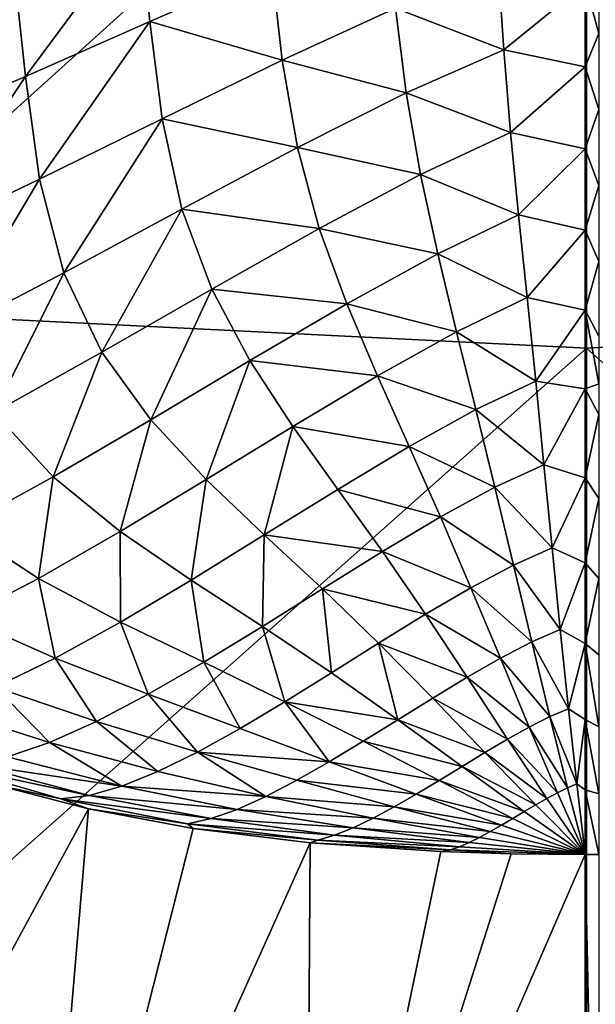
# Model space of a CAD drawing. Header units: millimetres. Extents: x -105 to 105, y -92 to 30.
# Tile 34 of 247: x -0.861 to 0.005, y -85.435 to -83.953. Entities that reach past the tile are written whole.
import ezdxf

# ---------------------------------------------------------------- set-up
doc = ezdxf.new("R2010")
doc.units = ezdxf.units.MM
doc.header["$LTSCALE"] = 59.53398
for name, color, linetype in [('32', 7, 'CONTINUOUS'), ('34', 7, 'CONTINUOUS'), ('37', 7, 'CONTINUOUS'), ('38', 7, 'CONTINUOUS'), ('48', 7, 'CONTINUOUS')]:
    doc.layers.add(name, color=color, linetype=linetype)

msp = doc.modelspace()

# ---------------------------------------------------------------- linework, layer by layer
at = {"layer": '32', "color": 7, "linetype": 'CONTINUOUS'}
for points in [[(-0.0102, -85.2093, 58.3632), (0.0102, -85.2093, 58.3632), (0.0102, -86.1747, 58.6053), (-0.0102, -85.2093, 58.3632)], [(-0.0102, -86.176, 58.6057), (-0.0102, -85.2093, 58.3632), (0.0102, -86.1747, 58.6053), (-0.0102, -86.176, 58.6057)]]:
    msp.add_3dface(points, dxfattribs=at)
at = {"layer": '34', "color": 7, "linetype": 'CONTINUOUS'}
for points in [[(-0.8985, -85.1038, 58.3721), (-0.7569, -85.1408, 58.3707), (-1.2332, -86.0195, 58.6207), (-0.8985, -85.1038, 58.3721)], [(-1.2332, -86.0195, 58.6207), (-0.7569, -85.1408, 58.3707), (-0.8405, -86.121, 58.6181), (-1.2332, -86.0195, 58.6207)], [(-0.7569, -85.1408, 58.3707), (-0.5995, -85.1703, 58.3687), (-0.8405, -86.121, 58.6181), (-0.7569, -85.1408, 58.3707)], [(-0.5995, -85.1703, 58.3687), (-0.4236, -85.1919, 58.3663), (-0.8405, -86.121, 58.6181), (-0.5995, -85.1703, 58.3687)], [(-0.8405, -86.121, 58.6181), (-0.4236, -85.1919, 58.3663), (-0.4301, -86.1771, 58.6145), (-0.8405, -86.121, 58.6181)], [(-0.4236, -85.1919, 58.3663), (-0.2273, -85.205, 58.3642), (-0.4301, -86.1771, 58.6145), (-0.4236, -85.1919, 58.3663)], [(-0.2273, -85.205, 58.3642), (-0.1212, -85.2083, 58.3635), (-0.4301, -86.1771, 58.6145), (-0.2273, -85.205, 58.3642)], [(-0.1212, -85.2083, 58.3635), (-0.0102, -85.2093, 58.3632), (-0.4301, -86.1771, 58.6145), (-0.1212, -85.2083, 58.3635)], [(-0.0102, -85.2093, 58.3632), (-0.0102, -86.176, 58.6057), (-0.4301, -86.1771, 58.6145), (-0.0102, -85.2093, 58.3632)]]:
    msp.add_3dface(points, dxfattribs=at)
at = {"layer": '37', "color": 7, "linetype": 'CONTINUOUS'}
for points in [[(0.0102, -83.8593, 58.2071), (0.0102, -83.9739, 58.216), (-0.0102, -83.8987, 58.2101), (0.0102, -83.8593, 58.2071)], [(-0.0102, -83.8987, 58.2101), (0.0102, -83.9739, 58.216), (-0.0102, -84.0239, 58.2199), (-0.0102, -83.8987, 58.2101)], [(0.0102, -83.9739, 58.216), (0.0102, -84.0881, 58.2253), (-0.0102, -84.0239, 58.2199), (0.0102, -83.9739, 58.216)], [(-0.0102, -84.0239, 58.2199), (0.0102, -84.0881, 58.2253), (-0.0102, -84.1475, 58.2304), (-0.0102, -84.0239, 58.2199)], [(0.0102, -84.0881, 58.2253), (0.0102, -84.2028, 58.2353), (-0.0102, -84.1475, 58.2304), (0.0102, -84.0881, 58.2253)], [(-0.0102, -84.1475, 58.2304), (0.0102, -84.2028, 58.2353), (-0.0102, -84.2697, 58.2415), (-0.0102, -84.1475, 58.2304)], [(0.0102, -84.2028, 58.2353), (0.0102, -84.3169, 58.2458), (-0.0102, -84.2697, 58.2415), (0.0102, -84.2028, 58.2353)], [(-0.0102, -84.2697, 58.2415), (0.0102, -84.3169, 58.2458), (-0.0102, -84.3903, 58.2533), (-0.0102, -84.2697, 58.2415)], [(0.0102, -84.3169, 58.2458), (0.0102, -84.4296, 58.2569), (-0.0102, -84.3903, 58.2533), (0.0102, -84.3169, 58.2458)], [(0.0102, -84.4296, 58.2569), (0.0102, -84.5012, 58.2644), (-0.0102, -84.3903, 58.2533), (0.0102, -84.4296, 58.2569)], [(-0.0102, -84.3903, 58.2533), (0.0102, -84.5012, 58.2644), (-0.0102, -84.5087, 58.2657), (-0.0102, -84.3903, 58.2533)], [(0.0102, -84.5012, 58.2644), (0.0102, -84.5473, 58.2694), (-0.0102, -84.5087, 58.2657), (0.0102, -84.5012, 58.2644)], [(-0.0102, -84.5087, 58.2657), (0.0102, -84.5473, 58.2694), (-0.0102, -84.6425, 58.2808), (-0.0102, -84.5087, 58.2657)], [(0.0102, -84.5473, 58.2694), (0.0102, -84.6735, 58.2839), (-0.0102, -84.6425, 58.2808), (0.0102, -84.5473, 58.2694)], [(-0.0102, -84.6425, 58.2808), (0.0102, -84.6735, 58.2839), (-0.0102, -84.7703, 58.2964), (-0.0102, -84.6425, 58.2808)], [(0.0102, -84.6735, 58.2839), (0.0102, -84.7942, 58.299), (-0.0102, -84.7703, 58.2964), (0.0102, -84.6735, 58.2839)], [(-0.0102, -84.7703, 58.2964), (0.0102, -84.7942, 58.299), (-0.0102, -84.8917, 58.3126), (-0.0102, -84.7703, 58.2964)], [(0.0102, -84.7942, 58.299), (0.0102, -84.909, 58.3147), (-0.0102, -84.8917, 58.3126), (0.0102, -84.7942, 58.299)], [(0.0102, -84.909, 58.3147), (0.0102, -85.0173, 58.3307), (-0.0102, -84.8917, 58.3126), (0.0102, -84.909, 58.3147)], [(-0.0102, -84.8917, 58.3126), (0.0102, -85.0173, 58.3307), (-0.0102, -85.006, 58.3292), (-0.0102, -84.8917, 58.3126)], [(0.0102, -85.0173, 58.3307), (0.0102, -85.1182, 58.3471), (-0.0102, -85.006, 58.3292), (0.0102, -85.0173, 58.3307)], [(-0.0102, -85.006, 58.3292), (0.0102, -85.1182, 58.3471), (-0.0102, -85.1121, 58.3461), (-0.0102, -85.006, 58.3292)], [(0.0102, -85.2093, 58.3632), (-0.0102, -85.2093, 58.3632), (-0.0102, -85.1121, 58.3461), (0.0102, -85.2093, 58.3632)], [(0.0102, -85.1182, 58.3471), (0.0102, -85.2093, 58.3632), (-0.0102, -85.1121, 58.3461), (0.0102, -85.1182, 58.3471)]]:
    msp.add_3dface(points, dxfattribs=at)
at = {"layer": '38', "color": 7, "linetype": 'CONTINUOUS'}
for points in [[(-0.852, -84.0386, 58.2382), (-0.869, -83.8796, 58.2259), (-0.6801, -83.8066, 58.2134), (-0.852, -84.0386, 58.2382)], [(-0.6646, -83.956, 58.2246), (-0.852, -84.0386, 58.2382), (-0.6801, -83.8066, 58.2134), (-0.6646, -83.956, 58.2246)], [(-0.6646, -83.956, 58.2246), (-0.6801, -83.8066, 58.2134), (-0.4813, -83.8763, 58.2134), (-0.6646, -83.956, 58.2246)], [(-0.852, -84.0386, 58.2382), (-1.038, -84.1181, 58.2534), (-0.869, -83.8796, 58.2259), (-0.852, -84.0386, 58.2382)], [(-0.4656, -84.014, 58.2242), (-0.6646, -83.956, 58.2246), (-0.4813, -83.8763, 58.2134), (-0.4656, -84.014, 58.2242)], [(-0.4656, -84.014, 58.2242), (-0.4813, -83.8763, 58.2134), (-0.2952, -83.9357, 58.2149), (-0.4656, -84.014, 58.2242)], [(-0.1326, -83.9986, 58.2183), (-0.2952, -83.9357, 58.2149), (-0.1409, -83.8738, 58.2086), (-0.1326, -83.9986, 58.2183)], [(-0.0102, -83.8987, 58.2101), (-0.1326, -83.9986, 58.2183), (-0.1409, -83.8738, 58.2086), (-0.0102, -83.8987, 58.2101)], [(-0.0102, -83.8987, 58.2101), (-0.0102, -84.0239, 58.2199), (-0.1326, -83.9986, 58.2183), (-0.0102, -83.8987, 58.2101)], [(-0.2794, -84.0633, 58.2251), (-0.4656, -84.014, 58.2242), (-0.2952, -83.9357, 58.2149), (-0.2794, -84.0633, 58.2251)], [(-0.2794, -84.0633, 58.2251), (-0.2952, -83.9357, 58.2149), (-0.1326, -83.9986, 58.2183), (-0.2794, -84.0633, 58.2251)], [(-0.8306, -84.1933, 58.2512), (-0.852, -84.0386, 58.2382), (-0.6646, -83.956, 58.2246), (-0.8306, -84.1933, 58.2512)], [(-0.6461, -84.1022, 58.2365), (-0.8306, -84.1933, 58.2512), (-0.6646, -83.956, 58.2246), (-0.6461, -84.1022, 58.2365)], [(-0.6461, -84.1022, 58.2365), (-0.6646, -83.956, 58.2246), (-0.4656, -84.014, 58.2242), (-0.6461, -84.1022, 58.2365)], [(-0.1222, -84.1228, 58.2285), (-0.2794, -84.0633, 58.2251), (-0.1326, -83.9986, 58.2183), (-0.1222, -84.1228, 58.2285)], [(-0.0102, -84.0239, 58.2199), (-0.1222, -84.1228, 58.2285), (-0.1326, -83.9986, 58.2183), (-0.0102, -84.0239, 58.2199)], [(-0.4429, -84.1455, 58.235), (-0.6461, -84.1022, 58.2365), (-0.4656, -84.014, 58.2242), (-0.4429, -84.1455, 58.235)], [(-0.4429, -84.1455, 58.235), (-0.4656, -84.014, 58.2242), (-0.2794, -84.0633, 58.2251), (-0.4429, -84.1455, 58.235)], [(-0.0102, -84.0239, 58.2199), (-0.0102, -84.1475, 58.2304), (-0.1222, -84.1228, 58.2285), (-0.0102, -84.0239, 58.2199)], [(-1.0127, -84.2806, 58.2674), (-1.038, -84.1181, 58.2534), (-0.852, -84.0386, 58.2382), (-1.0127, -84.2806, 58.2674)], [(-0.8306, -84.1933, 58.2512), (-1.0127, -84.2806, 58.2674), (-0.852, -84.0386, 58.2382), (-0.8306, -84.1933, 58.2512)], [(-0.258, -84.1862, 58.2353), (-0.4429, -84.1455, 58.235), (-0.2794, -84.0633, 58.2251), (-0.258, -84.1862, 58.2353)], [(-0.258, -84.1862, 58.2353), (-0.2794, -84.0633, 58.2251), (-0.1222, -84.1228, 58.2285), (-0.258, -84.1862, 58.2353)], [(-0.7941, -84.3338, 58.2631), (-0.8306, -84.1933, 58.2512), (-0.6461, -84.1022, 58.2365), (-0.7941, -84.3338, 58.2631)], [(-0.6166, -84.2381, 58.2479), (-0.7941, -84.3338, 58.2631), (-0.6461, -84.1022, 58.2365), (-0.6166, -84.2381, 58.2479)], [(-0.6166, -84.2381, 58.2479), (-0.6461, -84.1022, 58.2365), (-0.4429, -84.1455, 58.235), (-0.6166, -84.2381, 58.2479)], [(-0.1102, -84.2467, 58.2393), (-0.258, -84.1862, 58.2353), (-0.1222, -84.1228, 58.2285), (-0.1102, -84.2467, 58.2393)], [(-0.0102, -84.1475, 58.2304), (-0.1102, -84.2467, 58.2393), (-0.1222, -84.1228, 58.2285), (-0.0102, -84.1475, 58.2304)], [(-0.4099, -84.2672, 58.2451), (-0.6166, -84.2381, 58.2479), (-0.4429, -84.1455, 58.235), (-0.4099, -84.2672, 58.2451)], [(-0.4099, -84.2672, 58.2451), (-0.4429, -84.1455, 58.235), (-0.258, -84.1862, 58.2353), (-0.4099, -84.2672, 58.2451)], [(-0.0102, -84.1475, 58.2304), (-0.0102, -84.2697, 58.2415), (-0.1102, -84.2467, 58.2393), (-0.0102, -84.1475, 58.2304)], [(-0.9686, -84.4253, 58.2798), (-1.0127, -84.2806, 58.2674), (-0.8306, -84.1933, 58.2512), (-0.9686, -84.4253, 58.2798)], [(-0.7941, -84.3338, 58.2631), (-0.9686, -84.4253, 58.2798), (-0.8306, -84.1933, 58.2512), (-0.7941, -84.3338, 58.2631)], [(-0.2319, -84.3053, 58.2455), (-0.4099, -84.2672, 58.2451), (-0.258, -84.1862, 58.2353), (-0.2319, -84.3053, 58.2455)], [(-0.2319, -84.3053, 58.2455), (-0.258, -84.1862, 58.2353), (-0.1102, -84.2467, 58.2393), (-0.2319, -84.3053, 58.2455)], [(-0.7371, -84.4534, 58.2727), (-0.7941, -84.3338, 58.2631), (-0.6166, -84.2381, 58.2479), (-0.7371, -84.4534, 58.2727)], [(-0.5717, -84.3587, 58.2577), (-0.7371, -84.4534, 58.2727), (-0.6166, -84.2381, 58.2479), (-0.5717, -84.3587, 58.2577)], [(-0.5717, -84.3587, 58.2577), (-0.6166, -84.2381, 58.2479), (-0.4099, -84.2672, 58.2451), (-0.5717, -84.3587, 58.2577)], [(-0.0973, -84.3714, 58.251), (-0.2319, -84.3053, 58.2455), (-0.1102, -84.2467, 58.2393), (-0.0973, -84.3714, 58.251)], [(-0.0102, -84.2697, 58.2415), (-0.0973, -84.3714, 58.251), (-0.1102, -84.2467, 58.2393), (-0.0102, -84.2697, 58.2415)], [(-0.3685, -84.3806, 58.2545), (-0.5717, -84.3587, 58.2577), (-0.4099, -84.2672, 58.2451), (-0.3685, -84.3806, 58.2545)], [(-0.3685, -84.3806, 58.2545), (-0.4099, -84.2672, 58.2451), (-0.2319, -84.3053, 58.2455), (-0.3685, -84.3806, 58.2545)], [(-0.0102, -84.2697, 58.2415), (-0.0102, -84.3903, 58.2533), (-0.0973, -84.3714, 58.251), (-0.0102, -84.2697, 58.2415)], [(-0.2034, -84.4227, 58.2563), (-0.3685, -84.3806, 58.2545), (-0.2319, -84.3053, 58.2455), (-0.2034, -84.4227, 58.2563)], [(-0.2034, -84.4227, 58.2563), (-0.2319, -84.3053, 58.2455), (-0.0973, -84.3714, 58.251), (-0.2034, -84.4227, 58.2563)], [(-0.8995, -84.5442, 58.2891), (-0.9686, -84.4253, 58.2798), (-0.7941, -84.3338, 58.2631), (-0.8995, -84.5442, 58.2891)], [(-0.7371, -84.4534, 58.2727), (-0.8995, -84.5442, 58.2891), (-0.7941, -84.3338, 58.2631), (-0.7371, -84.4534, 58.2727)], [(-0.6634, -84.555, 58.2802), (-0.7371, -84.4534, 58.2727), (-0.5717, -84.3587, 58.2577), (-0.6634, -84.555, 58.2802)], [(-0.5143, -84.466, 58.2662), (-0.6634, -84.555, 58.2802), (-0.5717, -84.3587, 58.2577), (-0.5143, -84.466, 58.2662)], [(-0.5143, -84.466, 58.2662), (-0.5717, -84.3587, 58.2577), (-0.3685, -84.3806, 58.2545), (-0.5143, -84.466, 58.2662)], [(-0.0845, -84.4969, 58.2638), (-0.2034, -84.4227, 58.2563), (-0.0973, -84.3714, 58.251), (-0.0845, -84.4969, 58.2638)], [(-0.0102, -84.3903, 58.2533), (-0.0845, -84.4969, 58.2638), (-0.0973, -84.3714, 58.251), (-0.0102, -84.3903, 58.2533)], [(-0.3225, -84.4892, 58.2642), (-0.5143, -84.466, 58.2662), (-0.3685, -84.3806, 58.2545), (-0.3225, -84.4892, 58.2642)], [(-0.3225, -84.4892, 58.2642), (-0.3685, -84.3806, 58.2545), (-0.2034, -84.4227, 58.2563), (-0.3225, -84.4892, 58.2642)], [(-0.0102, -84.3903, 58.2533), (-0.0102, -84.5087, 58.2657), (-0.0845, -84.4969, 58.2638), (-0.0102, -84.3903, 58.2533)], [(-0.1744, -84.5397, 58.2682), (-0.3225, -84.4892, 58.2642), (-0.2034, -84.4227, 58.2563), (-0.1744, -84.5397, 58.2682)], [(-0.1744, -84.5397, 58.2682), (-0.2034, -84.4227, 58.2563), (-0.0845, -84.4969, 58.2638), (-0.1744, -84.5397, 58.2682)], [(-0.8103, -84.641, 58.2955), (-0.8995, -84.5442, 58.2891), (-0.7371, -84.4534, 58.2727), (-0.8103, -84.641, 58.2955)], [(-0.6634, -84.555, 58.2802), (-0.8103, -84.641, 58.2955), (-0.7371, -84.4534, 58.2727), (-0.6634, -84.555, 58.2802)], [(-0.5802, -84.645, 58.2868), (-0.6634, -84.555, 58.2802), (-0.5143, -84.466, 58.2662), (-0.5802, -84.645, 58.2868)], [(-0.4496, -84.5652, 58.2745), (-0.5802, -84.645, 58.2868), (-0.5143, -84.466, 58.2662), (-0.4496, -84.5652, 58.2745)], [(-0.4496, -84.5652, 58.2745), (-0.5143, -84.466, 58.2662), (-0.3225, -84.4892, 58.2642), (-0.4496, -84.5652, 58.2745)], [(-0.2749, -84.5955, 58.2749), (-0.4496, -84.5652, 58.2745), (-0.3225, -84.4892, 58.2642), (-0.2749, -84.5955, 58.2749)], [(-0.2749, -84.5955, 58.2749), (-0.3225, -84.4892, 58.2642), (-0.1744, -84.5397, 58.2682), (-0.2749, -84.5955, 58.2749)], [(-0.0721, -84.6228, 58.2779), (-0.1744, -84.5397, 58.2682), (-0.0845, -84.4969, 58.2638), (-0.0721, -84.6228, 58.2779)], [(-0.0102, -84.5087, 58.2657), (-0.0721, -84.6228, 58.2779), (-0.0845, -84.4969, 58.2638), (-0.0102, -84.5087, 58.2657)], [(-0.0102, -84.5087, 58.2657), (-0.0102, -84.6425, 58.2808), (-0.0721, -84.6228, 58.2779), (-0.0102, -84.5087, 58.2657)], [(-0.8103, -84.641, 58.2955), (-0.9492, -84.7173, 58.3114), (-0.8995, -84.5442, 58.2891), (-0.8103, -84.641, 58.2955)], [(-0.1458, -84.6567, 58.2816), (-0.2749, -84.5955, 58.2749), (-0.1744, -84.5397, 58.2682), (-0.1458, -84.6567, 58.2816)], [(-0.1458, -84.6567, 58.2816), (-0.1744, -84.5397, 58.2682), (-0.0721, -84.6228, 58.2779), (-0.1458, -84.6567, 58.2816)], [(-0.7093, -84.7231, 58.3005), (-0.8103, -84.641, 58.2955), (-0.6634, -84.555, 58.2802), (-0.7093, -84.7231, 58.3005)], [(-0.5802, -84.645, 58.2868), (-0.7093, -84.7231, 58.3005), (-0.6634, -84.555, 58.2802), (-0.5802, -84.645, 58.2868)], [(-0.4927, -84.7284, 58.2941), (-0.5802, -84.645, 58.2868), (-0.4496, -84.5652, 58.2745), (-0.4927, -84.7284, 58.2941)], [(-0.3822, -84.66, 58.2836), (-0.4927, -84.7284, 58.2941), (-0.4496, -84.5652, 58.2745), (-0.3822, -84.66, 58.2836)], [(-0.3822, -84.66, 58.2836), (-0.4496, -84.5652, 58.2745), (-0.2749, -84.5955, 58.2749), (-0.3822, -84.66, 58.2836)], [(-0.2277, -84.7014, 58.2871), (-0.3822, -84.66, 58.2836), (-0.2749, -84.5955, 58.2749), (-0.2277, -84.7014, 58.2871)], [(-0.2277, -84.7014, 58.2871), (-0.2749, -84.5955, 58.2749), (-0.1458, -84.6567, 58.2816), (-0.2277, -84.7014, 58.2871)], [(-0.0598, -84.7479, 58.2932), (-0.1458, -84.6567, 58.2816), (-0.0721, -84.6228, 58.2779), (-0.0598, -84.7479, 58.2932)], [(-0.0102, -84.6425, 58.2808), (-0.0598, -84.7479, 58.2932), (-0.0721, -84.6228, 58.2779), (-0.0102, -84.6425, 58.2808)], [(-0.8324, -84.7939, 58.3148), (-0.9492, -84.7173, 58.3114), (-0.8103, -84.641, 58.2955), (-0.8324, -84.7939, 58.3148)], [(-0.7093, -84.7231, 58.3005), (-0.8324, -84.7939, 58.3148), (-0.8103, -84.641, 58.2955), (-0.7093, -84.7231, 58.3005)], [(-0.0102, -84.6425, 58.2808), (-0.0102, -84.7703, 58.2964), (-0.0598, -84.7479, 58.2932), (-0.0102, -84.6425, 58.2808)], [(-0.6027, -84.7964, 58.3058), (-0.7093, -84.7231, 58.3005), (-0.5802, -84.645, 58.2868), (-0.6027, -84.7964, 58.3058)], [(-0.4927, -84.7284, 58.2941), (-0.6027, -84.7964, 58.3058), (-0.5802, -84.645, 58.2868), (-0.4927, -84.7284, 58.2941)], [(-0.1179, -84.7737, 58.2963), (-0.2277, -84.7014, 58.2871), (-0.1458, -84.6567, 58.2816), (-0.1179, -84.7737, 58.2963)], [(-0.1179, -84.7737, 58.2963), (-0.1458, -84.6567, 58.2816), (-0.0598, -84.7479, 58.2932), (-0.1179, -84.7737, 58.2963)], [(-0.3151, -84.7535, 58.2942), (-0.4927, -84.7284, 58.2941), (-0.3822, -84.66, 58.2836), (-0.3151, -84.7535, 58.2942)], [(-0.3151, -84.7535, 58.2942), (-0.3822, -84.66, 58.2836), (-0.2277, -84.7014, 58.2871), (-0.3151, -84.7535, 58.2942)], [(-0.182, -84.8079, 58.3007), (-0.3151, -84.7535, 58.2942), (-0.2277, -84.7014, 58.2871), (-0.182, -84.8079, 58.3007)], [(-0.182, -84.8079, 58.3007), (-0.2277, -84.7014, 58.2871), (-0.1179, -84.7737, 58.2963), (-0.182, -84.8079, 58.3007)], [(-0.8324, -84.7939, 58.3148), (-0.9453, -84.8525, 58.3291), (-0.9492, -84.7173, 58.3114), (-0.8324, -84.7939, 58.3148)], [(-0.7087, -84.8596, 58.3183), (-0.8324, -84.7939, 58.3148), (-0.7093, -84.7231, 58.3005), (-0.7087, -84.8596, 58.3183)], [(-0.6027, -84.7964, 58.3058), (-0.7087, -84.8596, 58.3183), (-0.7093, -84.7231, 58.3005), (-0.6027, -84.7964, 58.3058)], [(-0.4956, -84.866, 58.3125), (-0.6027, -84.7964, 58.3058), (-0.4927, -84.7284, 58.2941), (-0.4956, -84.866, 58.3125)], [(-0.4053, -84.8094, 58.3029), (-0.4956, -84.866, 58.3125), (-0.4927, -84.7284, 58.2941), (-0.4053, -84.8094, 58.3029)], [(-0.4053, -84.8094, 58.3029), (-0.4927, -84.7284, 58.2941), (-0.3151, -84.7535, 58.2942), (-0.4053, -84.8094, 58.3029)], [(-0.2502, -84.8479, 58.3065), (-0.4053, -84.8094, 58.3029), (-0.3151, -84.7535, 58.2942), (-0.2502, -84.8479, 58.3065)], [(-0.2502, -84.8479, 58.3065), (-0.3151, -84.7535, 58.2942), (-0.182, -84.8079, 58.3007), (-0.2502, -84.8479, 58.3065)], [(-0.0475, -84.8709, 58.3096), (-0.1179, -84.7737, 58.2963), (-0.0598, -84.7479, 58.2932), (-0.0475, -84.8709, 58.3096)], [(-0.0102, -84.7703, 58.2964), (-0.0475, -84.8709, 58.3096), (-0.0598, -84.7479, 58.2932), (-0.0102, -84.7703, 58.2964)], [(-0.0905, -84.8895, 58.312), (-0.182, -84.8079, 58.3007), (-0.1179, -84.7737, 58.2963), (-0.0905, -84.8895, 58.312)], [(-0.0905, -84.8895, 58.312), (-0.1179, -84.7737, 58.2963), (-0.0475, -84.8709, 58.3096), (-0.0905, -84.8895, 58.312)], [(-0.0102, -84.7703, 58.2964), (-0.0102, -84.8917, 58.3126), (-0.0475, -84.8709, 58.3096), (-0.0102, -84.7703, 58.2964)], [(-0.8074, -84.914, 58.3309), (-0.9453, -84.8525, 58.3291), (-0.8324, -84.7939, 58.3148), (-0.8074, -84.914, 58.3309)], [(-0.7087, -84.8596, 58.3183), (-0.8074, -84.914, 58.3309), (-0.8324, -84.7939, 58.3148), (-0.7087, -84.8596, 58.3183)], [(-0.5837, -84.9199, 58.3229), (-0.7087, -84.8596, 58.3183), (-0.6027, -84.7964, 58.3058), (-0.5837, -84.9199, 58.3229)], [(-0.4956, -84.866, 58.3125), (-0.5837, -84.9199, 58.3229), (-0.6027, -84.7964, 58.3058), (-0.4956, -84.866, 58.3125)], [(-0.3917, -84.9359, 58.3209), (-0.4956, -84.866, 58.3125), (-0.4053, -84.8094, 58.3029), (-0.3917, -84.9359, 58.3209)], [(-0.3207, -84.8913, 58.3133), (-0.3917, -84.9359, 58.3209), (-0.4053, -84.8094, 58.3029), (-0.3207, -84.8913, 58.3133)], [(-0.3207, -84.8913, 58.3133), (-0.4053, -84.8094, 58.3029), (-0.2502, -84.8479, 58.3065), (-0.3207, -84.8913, 58.3133)], [(-0.1376, -84.9139, 58.3155), (-0.2502, -84.8479, 58.3065), (-0.182, -84.8079, 58.3007), (-0.1376, -84.9139, 58.3155)], [(-0.1376, -84.9139, 58.3155), (-0.182, -84.8079, 58.3007), (-0.0905, -84.8895, 58.312), (-0.1376, -84.9139, 58.3155)], [(-0.1876, -84.9426, 58.3198), (-0.3207, -84.8913, 58.3133), (-0.2502, -84.8479, 58.3065), (-0.1876, -84.9426, 58.3198)], [(-0.1876, -84.9426, 58.3198), (-0.2502, -84.8479, 58.3065), (-0.1376, -84.9139, 58.3155), (-0.1876, -84.9426, 58.3198)], [(-0.8074, -84.914, 58.3309), (-0.8974, -84.9576, 58.3429), (-0.9453, -84.8525, 58.3291), (-0.8074, -84.914, 58.3309)], [(-0.6672, -84.9682, 58.3335), (-0.8074, -84.914, 58.3309), (-0.7087, -84.8596, 58.3183), (-0.6672, -84.9682, 58.3335)], [(-0.5837, -84.9199, 58.3229), (-0.6672, -84.9682, 58.3335), (-0.7087, -84.8596, 58.3183), (-0.5837, -84.9199, 58.3229)], [(-0.4618, -84.9794, 58.3291), (-0.5837, -84.9199, 58.3229), (-0.4956, -84.866, 58.3125), (-0.4618, -84.9794, 58.3291)], [(-0.3917, -84.9359, 58.3209), (-0.4618, -84.9794, 58.3291), (-0.4956, -84.866, 58.3125), (-0.3917, -84.9359, 58.3209)], [(-0.0351, -84.99, 58.3267), (-0.0905, -84.8895, 58.312), (-0.0475, -84.8709, 58.3096), (-0.0351, -84.99, 58.3267)], [(-0.0102, -84.8917, 58.3126), (-0.0351, -84.99, 58.3267), (-0.0475, -84.8709, 58.3096), (-0.0102, -84.8917, 58.3126)], [(-0.2918, -85.0066, 58.3305), (-0.3917, -84.9359, 58.3209), (-0.3207, -84.8913, 58.3133), (-0.2918, -85.0066, 58.3305)], [(-0.2393, -84.974, 58.3249), (-0.2918, -85.0066, 58.3305), (-0.3207, -84.8913, 58.3133), (-0.2393, -84.974, 58.3249)], [(-0.2393, -84.974, 58.3249), (-0.3207, -84.8913, 58.3133), (-0.1876, -84.9426, 58.3198), (-0.2393, -84.974, 58.3249)], [(-0.0634, -85.0019, 58.3285), (-0.1376, -84.9139, 58.3155), (-0.0905, -84.8895, 58.312), (-0.0634, -85.0019, 58.3285)], [(-0.0634, -85.0019, 58.3285), (-0.0905, -84.8895, 58.312), (-0.0351, -84.99, 58.3267), (-0.0634, -85.0019, 58.3285)], [(-0.0102, -84.8917, 58.3126), (-0.0102, -85.006, 58.3292), (-0.0351, -84.99, 58.3267), (-0.0102, -84.8917, 58.3126)], [(-0.7449, -85.0091, 58.3438), (-0.8974, -84.9576, 58.3429), (-0.8074, -84.914, 58.3309), (-0.7449, -85.0091, 58.3438)], [(-0.6672, -84.9682, 58.3335), (-0.7449, -85.0091, 58.3438), (-0.8074, -84.914, 58.3309), (-0.6672, -84.9682, 58.3335)], [(-0.5292, -85.0196, 58.3375), (-0.6672, -84.9682, 58.3335), (-0.5837, -84.9199, 58.3229), (-0.5292, -85.0196, 58.3375)], [(-0.4618, -84.9794, 58.3291), (-0.5292, -85.0196, 58.3375), (-0.5837, -84.9199, 58.3229), (-0.4618, -84.9794, 58.3291)], [(-0.0942, -85.0175, 58.3309), (-0.1876, -84.9426, 58.3198), (-0.1376, -84.9139, 58.3155), (-0.0942, -85.0175, 58.3309)], [(-0.0942, -85.0175, 58.3309), (-0.1376, -84.9139, 58.3155), (-0.0634, -85.0019, 58.3285), (-0.0942, -85.0175, 58.3309)], [(-0.2918, -85.0066, 58.3305), (-0.4618, -84.9794, 58.3291), (-0.3917, -84.9359, 58.3209), (-0.2918, -85.0066, 58.3305)], [(-0.1269, -85.0357, 58.3338), (-0.2393, -84.974, 58.3249), (-0.1876, -84.9426, 58.3198), (-0.1269, -85.0357, 58.3338)], [(-0.1269, -85.0357, 58.3338), (-0.1876, -84.9426, 58.3198), (-0.0942, -85.0175, 58.3309), (-0.1269, -85.0357, 58.3338)], [(-0.8159, -85.0409, 58.3533), (-0.9777, -84.9889, 58.3535), (-0.8974, -84.9576, 58.3429), (-0.8159, -85.0409, 58.3533)], [(-0.7449, -85.0091, 58.3438), (-0.8159, -85.0409, 58.3533), (-0.8974, -84.9576, 58.3429), (-0.7449, -85.0091, 58.3438)], [(-0.5931, -85.0551, 58.3459), (-0.7449, -85.0091, 58.3438), (-0.6672, -84.9682, 58.3335), (-0.5931, -85.0551, 58.3459)], [(-0.5292, -85.0196, 58.3375), (-0.5931, -85.0551, 58.3459), (-0.6672, -84.9682, 58.3335), (-0.5292, -85.0196, 58.3375)], [(-0.3949, -85.0697, 58.3428), (-0.5292, -85.0196, 58.3375), (-0.4618, -84.9794, 58.3291), (-0.3949, -85.0697, 58.3428)], [(-0.344, -85.039, 58.3365), (-0.3949, -85.0697, 58.3428), (-0.4618, -84.9794, 58.3291), (-0.344, -85.039, 58.3365)], [(-0.344, -85.039, 58.3365), (-0.4618, -84.9794, 58.3291), (-0.2918, -85.0066, 58.3305), (-0.344, -85.039, 58.3365)], [(-0.1608, -85.0557, 58.3372), (-0.2918, -85.0066, 58.3305), (-0.2393, -84.974, 58.3249), (-0.1608, -85.0557, 58.3372)], [(-0.1608, -85.0557, 58.3372), (-0.2393, -84.974, 58.3249), (-0.1269, -85.0357, 58.3338), (-0.1608, -85.0557, 58.3372)], [(-0.8159, -85.0409, 58.3533), (-0.8791, -85.0624, 58.3613), (-0.9777, -84.9889, 58.3535), (-0.8159, -85.0409, 58.3533)], [(-0.0226, -85.1032, 58.3446), (-0.0634, -85.0019, 58.3285), (-0.0351, -84.99, 58.3267), (-0.0226, -85.1032, 58.3446)], [(-0.0102, -85.006, 58.3292), (-0.0226, -85.1032, 58.3446), (-0.0351, -84.99, 58.3267), (-0.0102, -85.006, 58.3292)], [(-0.6526, -85.0845, 58.3536), (-0.8159, -85.0409, 58.3533), (-0.7449, -85.0091, 58.3438), (-0.6526, -85.0845, 58.3536)], [(-0.5931, -85.0551, 58.3459), (-0.6526, -85.0845, 58.3536), (-0.7449, -85.0091, 58.3438), (-0.5931, -85.0551, 58.3459)], [(-0.1953, -85.0767, 58.3409), (-0.344, -85.039, 58.3365), (-0.2918, -85.0066, 58.3305), (-0.1953, -85.0767, 58.3409)], [(-0.1953, -85.0767, 58.3409), (-0.2918, -85.0066, 58.3305), (-0.1608, -85.0557, 58.3372), (-0.1953, -85.0767, 58.3409)], [(-0.0366, -85.109, 58.3456), (-0.0942, -85.0175, 58.3309), (-0.0634, -85.0019, 58.3285), (-0.0366, -85.109, 58.3456)], [(-0.0366, -85.109, 58.3456), (-0.0634, -85.0019, 58.3285), (-0.0226, -85.1032, 58.3446), (-0.0366, -85.109, 58.3456)], [(-0.0102, -85.006, 58.3292), (-0.0102, -85.1121, 58.3461), (-0.0226, -85.1032, 58.3446), (-0.0102, -85.006, 58.3292)], [(-0.3949, -85.0697, 58.3428), (-0.5931, -85.0551, 58.3459), (-0.5292, -85.0196, 58.3375), (-0.3949, -85.0697, 58.3428)], [(-0.0517, -85.1164, 58.3468), (-0.1269, -85.0357, 58.3338), (-0.0942, -85.0175, 58.3309), (-0.0517, -85.1164, 58.3468)], [(-0.0517, -85.1164, 58.3468), (-0.0942, -85.0175, 58.3309), (-0.0366, -85.109, 58.3456), (-0.0517, -85.1164, 58.3468)], [(-0.707, -85.1066, 58.3605), (-0.8791, -85.0624, 58.3613), (-0.8159, -85.0409, 58.3533), (-0.707, -85.1066, 58.3605)], [(-0.6526, -85.0845, 58.3536), (-0.707, -85.1066, 58.3605), (-0.8159, -85.0409, 58.3533), (-0.6526, -85.0845, 58.3536)], [(-0.2299, -85.0979, 58.3448), (-0.3949, -85.0697, 58.3428), (-0.344, -85.039, 58.3365), (-0.2299, -85.0979, 58.3448)], [(-0.2299, -85.0979, 58.3448), (-0.344, -85.039, 58.3365), (-0.1953, -85.0767, 58.3409), (-0.2299, -85.0979, 58.3448)], [(-0.0678, -85.1251, 58.3483), (-0.1608, -85.0557, 58.3372), (-0.1269, -85.0357, 58.3338), (-0.0678, -85.1251, 58.3483)], [(-0.0678, -85.1251, 58.3483), (-0.1269, -85.0357, 58.3338), (-0.0517, -85.1164, 58.3468), (-0.0678, -85.1251, 58.3483)], [(-0.4902, -85.122, 58.3548), (-0.6526, -85.0845, 58.3536), (-0.5931, -85.0551, 58.3459), (-0.4902, -85.122, 58.3548)], [(-0.4438, -85.0977, 58.3489), (-0.4902, -85.122, 58.3548), (-0.5931, -85.0551, 58.3459), (-0.4438, -85.0977, 58.3489)], [(-0.4438, -85.0977, 58.3489), (-0.5931, -85.0551, 58.3459), (-0.3949, -85.0697, 58.3428), (-0.4438, -85.0977, 58.3489)], [(-0.0845, -85.1346, 58.35), (-0.1953, -85.0767, 58.3409), (-0.1608, -85.0557, 58.3372), (-0.0845, -85.1346, 58.35)], [(-0.0845, -85.1346, 58.35), (-0.1608, -85.0557, 58.3372), (-0.0678, -85.1251, 58.3483), (-0.0845, -85.1346, 58.35)], [(-0.7988, -85.1254, 58.3698), (-0.8985, -85.1038, 58.3721), (-0.9823, -85.0722, 58.3713), (-0.7988, -85.1254, 58.3698)], [(-0.7988, -85.1254, 58.3698), (-0.9823, -85.0722, 58.3713), (-0.7558, -85.1203, 58.366), (-0.7988, -85.1254, 58.3698)], [(-0.7558, -85.1203, 58.366), (-0.9823, -85.0722, 58.3713), (-0.9344, -85.0727, 58.3674), (-0.7558, -85.1203, 58.366)], [(-0.707, -85.1066, 58.3605), (-0.9344, -85.0727, 58.3674), (-0.8791, -85.0624, 58.3613), (-0.707, -85.1066, 58.3605)], [(-0.2641, -85.1184, 58.3488), (-0.4438, -85.0977, 58.3489), (-0.3949, -85.0697, 58.3428), (-0.2641, -85.1184, 58.3488)], [(-0.2641, -85.1184, 58.3488), (-0.3949, -85.0697, 58.3428), (-0.2299, -85.0979, 58.3448), (-0.2641, -85.1184, 58.3488)], [(-0.7558, -85.1203, 58.366), (-0.9344, -85.0727, 58.3674), (-0.707, -85.1066, 58.3605), (-0.7558, -85.1203, 58.366)], [(-0.4902, -85.122, 58.3548), (-0.707, -85.1066, 58.3605), (-0.6526, -85.0845, 58.3536), (-0.4902, -85.122, 58.3548)], [(-0.1016, -85.1447, 58.3518), (-0.2299, -85.0979, 58.3448), (-0.1953, -85.0767, 58.3409), (-0.1016, -85.1447, 58.3518)], [(-0.1016, -85.1447, 58.3518), (-0.1953, -85.0767, 58.3409), (-0.0845, -85.1346, 58.35), (-0.1016, -85.1447, 58.3518)], [(-0.2972, -85.1375, 58.3528), (-0.4902, -85.122, 58.3548), (-0.4438, -85.0977, 58.3489), (-0.2972, -85.1375, 58.3528)], [(-0.2972, -85.1375, 58.3528), (-0.4438, -85.0977, 58.3489), (-0.2641, -85.1184, 58.3488), (-0.2972, -85.1375, 58.3528)], [(-0.1189, -85.155, 58.3537), (-0.2641, -85.1184, 58.3488), (-0.2299, -85.0979, 58.3448), (-0.1189, -85.155, 58.3537)], [(-0.1189, -85.155, 58.3537), (-0.2299, -85.0979, 58.3448), (-0.1016, -85.1447, 58.3518), (-0.1189, -85.155, 58.3537)], [(-0.7569, -85.1408, 58.3707), (-0.8985, -85.1038, 58.3721), (-0.7988, -85.1254, 58.3698), (-0.7569, -85.1408, 58.3707)], [(-0.5333, -85.1414, 58.36), (-0.7558, -85.1203, 58.366), (-0.707, -85.1066, 58.3605), (-0.5333, -85.1414, 58.36)], [(-0.5333, -85.1414, 58.36), (-0.707, -85.1066, 58.3605), (-0.4902, -85.122, 58.3548), (-0.5333, -85.1414, 58.36)], [(-0.0102, -85.2093, 58.3632), (-0.0678, -85.1251, 58.3483), (-0.0517, -85.1164, 58.3468), (-0.0102, -85.2093, 58.3632)], [(-0.0102, -85.2093, 58.3632), (-0.0517, -85.1164, 58.3468), (-0.0366, -85.109, 58.3456), (-0.0102, -85.2093, 58.3632)], [(-0.0102, -85.2093, 58.3632), (-0.0366, -85.109, 58.3456), (-0.0226, -85.1032, 58.3446), (-0.0102, -85.2093, 58.3632)], [(-0.0102, -85.1121, 58.3461), (-0.0102, -85.2093, 58.3632), (-0.0226, -85.1032, 58.3446), (-0.0102, -85.1121, 58.3461)], [(-0.5728, -85.1553, 58.3643), (-0.7988, -85.1254, 58.3698), (-0.7558, -85.1203, 58.366), (-0.5728, -85.1553, 58.3643)], [(-0.6082, -85.163, 58.3675), (-0.7569, -85.1408, 58.3707), (-0.7988, -85.1254, 58.3698), (-0.6082, -85.163, 58.3675)], [(-0.6082, -85.163, 58.3675), (-0.7988, -85.1254, 58.3698), (-0.5728, -85.1553, 58.3643), (-0.6082, -85.163, 58.3675)], [(-0.5728, -85.1553, 58.3643), (-0.7558, -85.1203, 58.366), (-0.5333, -85.1414, 58.36), (-0.5728, -85.1553, 58.3643)], [(-0.329, -85.1547, 58.3566), (-0.5333, -85.1414, 58.36), (-0.4902, -85.122, 58.3548), (-0.329, -85.1547, 58.3566)], [(-0.329, -85.1547, 58.3566), (-0.4902, -85.122, 58.3548), (-0.2972, -85.1375, 58.3528), (-0.329, -85.1547, 58.3566)], [(-0.136, -85.1651, 58.3556), (-0.2972, -85.1375, 58.3528), (-0.2641, -85.1184, 58.3488), (-0.136, -85.1651, 58.3556)], [(-0.136, -85.1651, 58.3556), (-0.2641, -85.1184, 58.3488), (-0.1189, -85.155, 58.3537), (-0.136, -85.1651, 58.3556)], [(-0.0102, -85.2093, 58.3632), (-0.0845, -85.1346, 58.35), (-0.0678, -85.1251, 58.3483), (-0.0102, -85.2093, 58.3632)], [(-0.5995, -85.1703, 58.3687), (-0.7569, -85.1408, 58.3707), (-0.6082, -85.163, 58.3675), (-0.5995, -85.1703, 58.3687)], [(-0.3591, -85.1691, 58.36), (-0.5728, -85.1553, 58.3643), (-0.5333, -85.1414, 58.36), (-0.3591, -85.1691, 58.36)], [(-0.3591, -85.1691, 58.36), (-0.5333, -85.1414, 58.36), (-0.329, -85.1547, 58.3566), (-0.3591, -85.1691, 58.36)], [(-0.1528, -85.1748, 58.3575), (-0.329, -85.1547, 58.3566), (-0.2972, -85.1375, 58.3528), (-0.1528, -85.1748, 58.3575)], [(-0.1528, -85.1748, 58.3575), (-0.2972, -85.1375, 58.3528), (-0.136, -85.1651, 58.3556), (-0.1528, -85.1748, 58.3575)], [(-0.0102, -85.2093, 58.3632), (-0.1189, -85.155, 58.3537), (-0.1016, -85.1447, 58.3518), (-0.0102, -85.2093, 58.3632)], [(-0.0102, -85.2093, 58.3632), (-0.1016, -85.1447, 58.3518), (-0.0845, -85.1346, 58.35), (-0.0102, -85.2093, 58.3632)], [(-0.3869, -85.1803, 58.3629), (-0.6082, -85.163, 58.3675), (-0.5728, -85.1553, 58.3643), (-0.3869, -85.1803, 58.3629)], [(-0.3869, -85.1803, 58.3629), (-0.5728, -85.1553, 58.3643), (-0.3591, -85.1691, 58.36), (-0.3869, -85.1803, 58.3629)], [(-0.1691, -85.1836, 58.3593), (-0.3591, -85.1691, 58.36), (-0.329, -85.1547, 58.3566), (-0.1691, -85.1836, 58.3593)], [(-0.1691, -85.1836, 58.3593), (-0.329, -85.1547, 58.3566), (-0.1528, -85.1748, 58.3575), (-0.1691, -85.1836, 58.3593)], [(-0.0102, -85.2093, 58.3632), (-0.136, -85.1651, 58.3556), (-0.1189, -85.155, 58.3537), (-0.0102, -85.2093, 58.3632)], [(-0.4122, -85.1877, 58.3651), (-0.5995, -85.1703, 58.3687), (-0.6082, -85.163, 58.3675), (-0.4122, -85.1877, 58.3651)], [(-0.4122, -85.1877, 58.3651), (-0.6082, -85.163, 58.3675), (-0.3869, -85.1803, 58.3629), (-0.4122, -85.1877, 58.3651)], [(-0.4236, -85.1919, 58.3663), (-0.5995, -85.1703, 58.3687), (-0.4122, -85.1877, 58.3651), (-0.4236, -85.1919, 58.3663)], [(-0.1845, -85.1914, 58.361), (-0.3869, -85.1803, 58.3629), (-0.3591, -85.1691, 58.36), (-0.1845, -85.1914, 58.361)], [(-0.1845, -85.1914, 58.361), (-0.3591, -85.1691, 58.36), (-0.1691, -85.1836, 58.3593), (-0.1845, -85.1914, 58.361)], [(-0.0102, -85.2093, 58.3632), (-0.1691, -85.1836, 58.3593), (-0.1528, -85.1748, 58.3575), (-0.0102, -85.2093, 58.3632)], [(-0.0102, -85.2093, 58.3632), (-0.1528, -85.1748, 58.3575), (-0.136, -85.1651, 58.3556), (-0.0102, -85.2093, 58.3632)], [(-0.2124, -85.2025, 58.3635), (-0.4236, -85.1919, 58.3663), (-0.4122, -85.1877, 58.3651), (-0.2124, -85.2025, 58.3635)], [(-0.199, -85.1978, 58.3624), (-0.4122, -85.1877, 58.3651), (-0.3869, -85.1803, 58.3629), (-0.199, -85.1978, 58.3624)], [(-0.2124, -85.2025, 58.3635), (-0.4122, -85.1877, 58.3651), (-0.199, -85.1978, 58.3624), (-0.2124, -85.2025, 58.3635)], [(-0.199, -85.1978, 58.3624), (-0.3869, -85.1803, 58.3629), (-0.1845, -85.1914, 58.361), (-0.199, -85.1978, 58.3624)], [(-0.0102, -85.2093, 58.3632), (-0.1845, -85.1914, 58.361), (-0.1691, -85.1836, 58.3593), (-0.0102, -85.2093, 58.3632)], [(-0.2273, -85.205, 58.3642), (-0.4236, -85.1919, 58.3663), (-0.2124, -85.2025, 58.3635), (-0.2273, -85.205, 58.3642)], [(-0.1212, -85.2083, 58.3635), (-0.2273, -85.205, 58.3642), (-0.2124, -85.2025, 58.3635), (-0.1212, -85.2083, 58.3635)], [(-0.0102, -85.2093, 58.3632), (-0.2124, -85.2025, 58.3635), (-0.199, -85.1978, 58.3624), (-0.0102, -85.2093, 58.3632)], [(-0.0102, -85.2093, 58.3632), (-0.1212, -85.2083, 58.3635), (-0.2124, -85.2025, 58.3635), (-0.0102, -85.2093, 58.3632)], [(-0.0102, -85.2093, 58.3632), (-0.199, -85.1978, 58.3624), (-0.1845, -85.1914, 58.361), (-0.0102, -85.2093, 58.3632)]]:
    msp.add_3dface(points, dxfattribs=at)
at = {"layer": '48', "color": 7, "linetype": 'CONTINUOUS'}
for points in [[(-1.1996, -84.3881, 70.5648), (-0.0082, -83.3118, 70.7371), (-1.1937, -83.2571, 70.6994), (-1.1996, -84.3881, 70.5648)], [(1.1831, -84.3888, 70.5659), (1.1773, -83.2577, 70.7005), (-0.0082, -83.3118, 70.7371), (1.1831, -84.3888, 70.5659)], [(-0.0082, -84.4472, 70.6003), (-0.0082, -83.3118, 70.7371), (-1.1996, -84.3881, 70.5648), (-0.0082, -84.4472, 70.6003)], [(-0.0082, -84.4472, 70.6003), (1.1831, -84.3888, 70.5659), (-0.0082, -83.3118, 70.7371), (-0.0082, -84.4472, 70.6003)], [(-1.2065, -85.5137, 70.3873), (-0.0082, -84.4472, 70.6003), (-1.1996, -84.3881, 70.5648), (-1.2065, -85.5137, 70.3873)], [(1.1899, -85.5144, 70.3884), (1.1831, -84.3888, 70.5659), (-0.0082, -84.4472, 70.6003), (1.1899, -85.5144, 70.3884)], [(-0.0083, -85.5771, 70.4198), (-0.0082, -84.4472, 70.6003), (-1.2065, -85.5137, 70.3873), (-0.0083, -85.5771, 70.4198)], [(-0.0083, -85.5771, 70.4198), (1.1899, -85.5144, 70.3884), (-0.0082, -84.4472, 70.6003), (-0.0083, -85.5771, 70.4198)]]:
    msp.add_3dface(points, dxfattribs=at)

doc.saveas('drawing.dxf')
